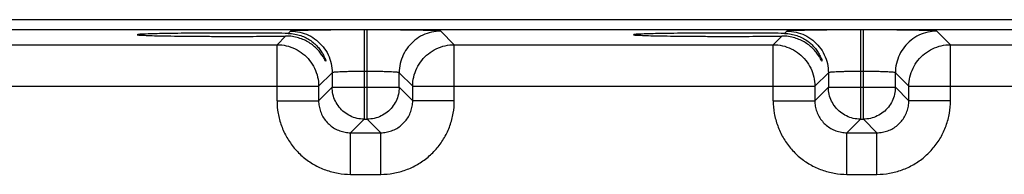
# Model space of a CAD drawing. Header units: inches. Extents: x 0 to 34, y 0 to 22.
# Tile 22 of 41: x 12.3 to 14.1, y 18.3 to 18.6. Entities that reach past the tile are written whole.
import ezdxf

# ---------------------------------------------------------------- set-up
doc = ezdxf.new("R2010")
doc.units = ezdxf.units.IN
doc.header["$LTSCALE"] = 1.87
doc.header["$MEASUREMENT"] = 0
doc.layers.get('0').update_dxf_attribs({"linetype": 'CONTINUOUS'})

msp = doc.modelspace()

# ---------------------------------------------------------------- linework, layer by layer
at = {"color": 7, "linetype": 'CONTINUOUS'}
for p, q in [((17.7643, 18.5873), (10.374, 18.5873)), ((17.7643, 18.5683), (10.374, 18.5683)), ((12.7758, 18.5658), (12.7716, 18.5616)), ((12.9138, 18.5682), (12.9138, 18.4008)), ((12.9194, 18.5682), (12.9138, 18.5682)), ((12.9194, 18.4008), (12.9194, 18.5682)), ((13.0827, 18.5404), (13.0573, 18.5658)), ((13.7058, 18.5658), (13.7016, 18.5616)), ((13.8438, 18.5682), (13.8438, 18.4008)), ((13.8494, 18.5682), (13.8438, 18.5682)), ((13.8494, 18.4008), (13.8494, 18.5682)), ((14.0127, 18.5404), (13.9873, 18.5658)), ((12.7665, 18.5565), (12.7504, 18.5404)), ((13.6965, 18.5565), (13.6804, 18.5404)), ((12.1527, 18.5404), (12.7504, 18.5404)), ((12.7504, 18.4354), (12.7504, 18.5404)), ((13.0827, 18.4354), (13.0827, 18.5404)), ((13.0827, 18.5404), (13.6804, 18.5404)), ((13.6804, 18.4354), (13.6804, 18.5404)), ((14.0127, 18.4354), (14.0127, 18.5404)), ((14.0127, 18.5404), (14.6104, 18.5404)), ((12.8538, 18.4878), (12.8284, 18.4624)), ((12.8538, 18.4878), (12.8538, 18.4608)), ((12.9194, 18.4902), (12.9138, 18.4902)), ((12.9793, 18.4608), (12.9793, 18.4878)), ((13.0047, 18.4624), (12.9793, 18.4878)), ((13.7838, 18.4878), (13.7584, 18.4624)), ((13.7838, 18.4878), (13.7838, 18.4608)), ((13.8494, 18.4902), (13.8438, 18.4902)), ((13.9093, 18.4608), (13.9093, 18.4878)), ((13.9347, 18.4624), (13.9093, 18.4878)), ((12.0747, 18.4624), (12.8284, 18.4624)), ((12.8284, 18.4624), (12.8284, 18.4354)), ((12.8538, 18.4608), (12.8284, 18.4354)), ((12.8538, 18.4608), (12.9793, 18.4608)), ((12.9793, 18.4608), (13.0047, 18.4354)), ((13.0047, 18.4354), (13.0047, 18.4624)), ((13.0047, 18.4624), (13.7584, 18.4624)), ((13.7584, 18.4624), (13.7584, 18.4354)), ((13.7838, 18.4608), (13.7584, 18.4354)), ((13.7838, 18.4608), (13.9093, 18.4608)), ((13.9093, 18.4608), (13.9347, 18.4354)), ((13.9347, 18.4354), (13.9347, 18.4624)), ((13.9347, 18.4624), (14.6884, 18.4624)), ((12.7504, 18.4354), (12.8284, 18.4354)), ((13.0827, 18.4354), (13.0047, 18.4354)), ((13.6804, 18.4354), (13.7584, 18.4354)), ((14.0127, 18.4354), (13.9347, 18.4354)), ((12.9138, 18.4008), (12.8884, 18.3754)), ((12.9138, 18.4008), (12.9194, 18.4008)), ((12.9194, 18.4008), (12.9447, 18.3754)), ((13.8438, 18.4008), (13.8184, 18.3754)), ((13.8438, 18.4008), (13.8494, 18.4008)), ((13.8494, 18.4008), (13.8747, 18.3754)), ((12.8884, 18.2974), (12.8884, 18.3754)), ((12.8884, 18.3754), (12.9447, 18.3754)), ((12.9447, 18.2974), (12.9447, 18.3754)), ((13.8184, 18.2974), (13.8184, 18.3754)), ((13.8184, 18.3754), (13.8747, 18.3754)), ((13.8747, 18.2974), (13.8747, 18.3754)), ((12.8884, 18.2974), (12.9447, 18.2974)), ((13.8184, 18.2974), (13.8747, 18.2974))]:
    msp.add_line(p, q, dxfattribs=at)
for points, knots in [([(12.9138, 18.5682), (12.906, 18.5682), (12.8906, 18.5681), (12.8678, 18.568), (12.8463, 18.5679), (12.8269, 18.5676), (12.81, 18.5674), (12.7964, 18.5669), (12.7859, 18.5669), (12.7798, 18.5659), (12.7764, 18.5664), (12.7758, 18.5658)], [0, 0, 0, 0, 0.168759, 0.335939, 0.493974, 0.63635, 0.758971, 0.859528, 0.935014, 0.982217, 1, 1, 1, 1]), ([(12.7758, 18.5658), (12.7816, 18.5658), (12.7933, 18.5645), (12.8099, 18.5587), (12.8248, 18.5493), (12.8373, 18.5368), (12.8467, 18.5219), (12.8525, 18.5053), (12.8538, 18.4936), (12.8538, 18.4878)], [0, 0, 0, 0, 0.142848, 0.285705, 0.428568, 0.571432, 0.714295, 0.857152, 1, 1, 1, 1]), ([(13.0573, 18.5658), (13.0568, 18.5664), (13.0533, 18.5659), (13.0473, 18.5669), (13.0368, 18.5669), (13.0231, 18.5674), (13.0063, 18.5676), (12.9868, 18.5679), (12.9653, 18.568), (12.9426, 18.5681), (12.9271, 18.5682), (12.9194, 18.5682)], [0, 0, 0, 0, 0.017783, 0.064986, 0.140472, 0.241029, 0.36365, 0.506026, 0.664061, 0.831241, 1, 1, 1, 1]), ([(13.0573, 18.5658), (13.0515, 18.5658), (13.0398, 18.5645), (13.0232, 18.5587), (13.0083, 18.5493), (12.9959, 18.5368), (12.9865, 18.5219), (12.9807, 18.5053), (12.9793, 18.4936), (12.9793, 18.4878)], [0, 0, 0, 0, 0.142848, 0.285706, 0.428568, 0.571433, 0.714296, 0.857152, 1, 1, 1, 1]), ([(13.8438, 18.5682), (13.836, 18.5682), (13.8206, 18.5681), (13.7978, 18.568), (13.7763, 18.5679), (13.7569, 18.5676), (13.74, 18.5674), (13.7264, 18.5669), (13.7159, 18.5669), (13.7098, 18.5659), (13.7064, 18.5664), (13.7058, 18.5658)], [0, 0, 0, 0, 0.168759, 0.335939, 0.493974, 0.63635, 0.758971, 0.859528, 0.935014, 0.982217, 1, 1, 1, 1]), ([(13.7058, 18.5658), (13.7116, 18.5658), (13.7233, 18.5645), (13.7399, 18.5587), (13.7548, 18.5493), (13.7673, 18.5368), (13.7767, 18.5219), (13.7825, 18.5053), (13.7838, 18.4936), (13.7838, 18.4878)], [0, 0, 0, 0, 0.142848, 0.285705, 0.428568, 0.571432, 0.714295, 0.857152, 1, 1, 1, 1]), ([(13.9873, 18.5658), (13.9868, 18.5664), (13.9833, 18.5659), (13.9773, 18.5669), (13.9668, 18.5669), (13.9531, 18.5674), (13.9363, 18.5676), (13.9168, 18.5679), (13.8953, 18.568), (13.8726, 18.5681), (13.8571, 18.5682), (13.8494, 18.5682)], [0, 0, 0, 0, 0.017783, 0.064986, 0.140472, 0.241029, 0.36365, 0.506026, 0.664061, 0.831241, 1, 1, 1, 1]), ([(13.9873, 18.5658), (13.9815, 18.5658), (13.9698, 18.5645), (13.9532, 18.5587), (13.9383, 18.5493), (13.9259, 18.5368), (13.9165, 18.5219), (13.9107, 18.5053), (13.9093, 18.4936), (13.9093, 18.4878)], [0, 0, 0, 0, 0.142848, 0.285706, 0.428568, 0.571433, 0.714296, 0.857152, 1, 1, 1, 1]), ([(12.6656, 18.5622), (12.6553, 18.5622), (12.6351, 18.5621), (12.6056, 18.562), (12.5779, 18.5618), (12.5529, 18.5615), (12.5311, 18.5611), (12.514, 18.5608), (12.5, 18.5601), (12.4941, 18.56), (12.4884, 18.5593), (12.4884, 18.5591)], [0, 0, 0, 0, 0.173539, 0.34181, 0.499705, 0.642426, 0.765641, 0.865609, 0.939296, 0.98449, 1, 1, 1, 1]), ([(12.4884, 18.5591), (12.4884, 18.5589), (12.4941, 18.5581), (12.5, 18.5581), (12.514, 18.5574), (12.5311, 18.5571), (12.5529, 18.5567), (12.5779, 18.5564), (12.6056, 18.5562), (12.6351, 18.556), (12.6553, 18.556), (12.6656, 18.556)], [0, 0, 0, 0, 0.015462, 0.060658, 0.134351, 0.234322, 0.357545, 0.500272, 0.658175, 0.826453, 1, 1, 1, 1]), ([(12.7716, 18.5616), (12.7636, 18.5617), (12.7468, 18.5618), (12.7209, 18.562), (12.6936, 18.5622), (12.675, 18.5622), (12.6656, 18.5622)], [0, 0, 0, 0, 0.226611, 0.473079, 0.733066, 1, 1, 1, 1]), ([(12.6656, 18.556), (12.6745, 18.556), (12.6921, 18.556), (12.7181, 18.5561), (12.7428, 18.5563), (12.7588, 18.5565), (12.7665, 18.5565)], [0, 0, 0, 0, 0.265187, 0.524035, 0.770869, 1, 1, 1, 1]), ([(12.8416, 18.5093), (12.8416, 18.5093), (12.8414, 18.5085), (12.8392, 18.5146), (12.8367, 18.5177), (12.832, 18.5251), (12.8262, 18.5318), (12.819, 18.5385), (12.8106, 18.5445), (12.8011, 18.5495), (12.7907, 18.5535), (12.779, 18.556), (12.7708, 18.5566), (12.7665, 18.5565)], [0, 0, 0, 0, 0.000877, 0.037424, 0.106279, 0.193449, 0.290716, 0.395959, 0.506298, 0.61979, 0.737677, 0.863104, 1, 1, 1, 1]), ([(12.7716, 18.5616), (12.7757, 18.5615), (12.7836, 18.5607), (12.7948, 18.5578), (12.8048, 18.5536), (12.8136, 18.5482), (12.8214, 18.542), (12.828, 18.5351), (12.8333, 18.528), (12.8374, 18.5212), (12.8398, 18.5149), (12.8418, 18.5116), (12.8417, 18.5095), (12.8416, 18.5093)], [0, 0, 0, 0, 0.132346, 0.254191, 0.368749, 0.478646, 0.585163, 0.687119, 0.782432, 0.86971, 0.943377, 0.991748, 1, 1, 1, 1]), ([(13.5956, 18.5622), (13.5853, 18.5622), (13.5651, 18.5621), (13.5356, 18.562), (13.5079, 18.5618), (13.4829, 18.5615), (13.4611, 18.5611), (13.444, 18.5608), (13.43, 18.5601), (13.4241, 18.56), (13.4184, 18.5593), (13.4184, 18.5591)], [0, 0, 0, 0, 0.173539, 0.34181, 0.499705, 0.642426, 0.765641, 0.865609, 0.939296, 0.98449, 1, 1, 1, 1]), ([(13.4184, 18.5591), (13.4184, 18.5589), (13.4241, 18.5581), (13.43, 18.5581), (13.444, 18.5574), (13.4611, 18.5571), (13.4829, 18.5567), (13.5079, 18.5564), (13.5356, 18.5562), (13.5651, 18.556), (13.5853, 18.556), (13.5956, 18.556)], [0, 0, 0, 0, 0.015462, 0.060658, 0.134351, 0.234322, 0.357545, 0.500272, 0.658175, 0.826453, 1, 1, 1, 1]), ([(13.7016, 18.5616), (13.6936, 18.5617), (13.6768, 18.5618), (13.6509, 18.562), (13.6236, 18.5622), (13.605, 18.5622), (13.5956, 18.5622)], [0, 0, 0, 0, 0.226611, 0.473079, 0.733066, 1, 1, 1, 1]), ([(13.5956, 18.556), (13.6045, 18.556), (13.6221, 18.556), (13.6481, 18.5561), (13.6728, 18.5563), (13.6888, 18.5565), (13.6965, 18.5565)], [0, 0, 0, 0, 0.265187, 0.524035, 0.770869, 1, 1, 1, 1]), ([(13.7716, 18.5093), (13.7716, 18.5093), (13.7714, 18.5085), (13.7692, 18.5146), (13.7667, 18.5177), (13.762, 18.5251), (13.7562, 18.5318), (13.749, 18.5385), (13.7406, 18.5445), (13.7311, 18.5495), (13.7207, 18.5535), (13.709, 18.556), (13.7008, 18.5566), (13.6965, 18.5565)], [0, 0, 0, 0, 0.000877, 0.037424, 0.106279, 0.193449, 0.290716, 0.395959, 0.506298, 0.61979, 0.737677, 0.863104, 1, 1, 1, 1]), ([(13.7016, 18.5616), (13.7057, 18.5615), (13.7136, 18.5607), (13.7248, 18.5578), (13.7348, 18.5536), (13.7436, 18.5482), (13.7514, 18.542), (13.758, 18.5351), (13.7633, 18.528), (13.7674, 18.5212), (13.7698, 18.5149), (13.7718, 18.5116), (13.7717, 18.5095), (13.7716, 18.5093)], [0, 0, 0, 0, 0.132346, 0.254191, 0.368749, 0.478646, 0.585163, 0.687119, 0.782432, 0.86971, 0.943377, 0.991748, 1, 1, 1, 1]), ([(12.7504, 18.5404), (12.7563, 18.5404), (12.7679, 18.5391), (12.7846, 18.5333), (12.7995, 18.5239), (12.8119, 18.5115), (12.8213, 18.4966), (12.8271, 18.48), (12.8284, 18.4683), (12.8284, 18.4624)], [0, 0, 0, 0, 0.142848, 0.285705, 0.428568, 0.571432, 0.714295, 0.857152, 1, 1, 1, 1]), ([(13.0047, 18.4624), (13.0047, 18.4683), (13.006, 18.48), (13.0119, 18.4966), (13.0212, 18.5115), (13.0337, 18.5239), (13.0486, 18.5333), (13.0652, 18.5391), (13.0769, 18.5404), (13.0827, 18.5404)], [0, 0, 0, 0, 0.142848, 0.285705, 0.428568, 0.571432, 0.714295, 0.857152, 1, 1, 1, 1]), ([(13.6804, 18.5404), (13.6863, 18.5404), (13.6979, 18.5391), (13.7146, 18.5333), (13.7295, 18.5239), (13.7419, 18.5115), (13.7513, 18.4966), (13.7571, 18.48), (13.7584, 18.4683), (13.7584, 18.4624)], [0, 0, 0, 0, 0.142848, 0.285705, 0.428568, 0.571432, 0.714295, 0.857152, 1, 1, 1, 1]), ([(13.9347, 18.4624), (13.9347, 18.4683), (13.936, 18.48), (13.9419, 18.4966), (13.9512, 18.5115), (13.9637, 18.5239), (13.9786, 18.5333), (13.9952, 18.5391), (14.0069, 18.5404), (14.0127, 18.5404)], [0, 0, 0, 0, 0.142848, 0.285705, 0.428568, 0.571432, 0.714295, 0.857152, 1, 1, 1, 1]), ([(12.9138, 18.4902), (12.9104, 18.4902), (12.9037, 18.4902), (12.8938, 18.4901), (12.8844, 18.4899), (12.876, 18.4897), (12.8686, 18.4894), (12.8627, 18.489), (12.8581, 18.4888), (12.8556, 18.4883), (12.8539, 18.4882), (12.8538, 18.4878)], [0, 0, 0, 0, 0.168683, 0.335523, 0.493241, 0.635341, 0.757758, 0.858214, 0.933743, 0.981221, 1, 1, 1, 1]), ([(12.9793, 18.4878), (12.9792, 18.4882), (12.9775, 18.4883), (12.975, 18.4888), (12.9704, 18.489), (12.9645, 18.4894), (12.9572, 18.4897), (12.9487, 18.4899), (12.9393, 18.4901), (12.9295, 18.4902), (12.9227, 18.4902), (12.9194, 18.4902)], [0, 0, 0, 0, 0.018779, 0.066257, 0.141786, 0.242242, 0.364659, 0.506759, 0.664477, 0.831317, 1, 1, 1, 1]), ([(13.8438, 18.4902), (13.8404, 18.4902), (13.8337, 18.4902), (13.8238, 18.4901), (13.8144, 18.4899), (13.806, 18.4897), (13.7986, 18.4894), (13.7927, 18.489), (13.7881, 18.4888), (13.7856, 18.4883), (13.7839, 18.4882), (13.7838, 18.4878)], [0, 0, 0, 0, 0.168683, 0.335523, 0.493241, 0.635341, 0.757758, 0.858214, 0.933743, 0.981221, 1, 1, 1, 1]), ([(13.9093, 18.4878), (13.9092, 18.4882), (13.9075, 18.4883), (13.905, 18.4888), (13.9004, 18.489), (13.8945, 18.4894), (13.8872, 18.4897), (13.8787, 18.4899), (13.8693, 18.4901), (13.8595, 18.4902), (13.8527, 18.4902), (13.8494, 18.4902)], [0, 0, 0, 0, 0.018779, 0.066257, 0.141786, 0.242242, 0.364659, 0.506759, 0.664477, 0.831317, 1, 1, 1, 1]), ([(12.9138, 18.4008), (12.9093, 18.4008), (12.9003, 18.4018), (12.8875, 18.4063), (12.8761, 18.4135), (12.8665, 18.4231), (12.8593, 18.4346), (12.8548, 18.4473), (12.8538, 18.4563), (12.8538, 18.4608)], [0, 0, 0, 0, 0.142848, 0.285705, 0.428568, 0.571432, 0.714295, 0.857152, 1, 1, 1, 1]), ([(12.9793, 18.4608), (12.9793, 18.4563), (12.9783, 18.4473), (12.9739, 18.4346), (12.9666, 18.4231), (12.9571, 18.4135), (12.9456, 18.4063), (12.9328, 18.4018), (12.9238, 18.4008), (12.9194, 18.4008)], [0, 0, 0, 0, 0.142848, 0.285705, 0.428568, 0.571432, 0.714295, 0.857152, 1, 1, 1, 1]), ([(13.8438, 18.4008), (13.8393, 18.4008), (13.8303, 18.4018), (13.8175, 18.4063), (13.8061, 18.4135), (13.7965, 18.4231), (13.7893, 18.4346), (13.7848, 18.4473), (13.7838, 18.4563), (13.7838, 18.4608)], [0, 0, 0, 0, 0.142848, 0.285705, 0.428568, 0.571432, 0.714295, 0.857152, 1, 1, 1, 1]), ([(13.9093, 18.4608), (13.9093, 18.4563), (13.9083, 18.4473), (13.9039, 18.4346), (13.8966, 18.4231), (13.8871, 18.4135), (13.8756, 18.4063), (13.8628, 18.4018), (13.8538, 18.4008), (13.8494, 18.4008)], [0, 0, 0, 0, 0.142848, 0.285705, 0.428568, 0.571432, 0.714295, 0.857152, 1, 1, 1, 1]), ([(12.7504, 18.4354), (12.7504, 18.4275), (12.7518, 18.4115), (12.7581, 18.3881), (12.7683, 18.366), (12.7822, 18.3462), (12.7993, 18.3291), (12.8192, 18.3152), (12.8413, 18.305), (12.8646, 18.2988), (12.8805, 18.2974), (12.8884, 18.2974)], [0, 0, 0, 0, 0.11001, 0.221798, 0.333857, 0.445029, 0.555772, 0.667255, 0.779367, 0.890817, 1, 1, 1, 1]), ([(12.8284, 18.4354), (12.8284, 18.432), (12.829, 18.425), (12.8317, 18.4148), (12.8362, 18.4053), (12.8422, 18.3966), (12.8497, 18.3892), (12.8583, 18.3832), (12.8679, 18.3787), (12.878, 18.376), (12.885, 18.3754), (12.8884, 18.3754)], [0, 0, 0, 0, 0.11004, 0.221802, 0.33383, 0.444962, 0.555658, 0.667102, 0.779191, 0.890633, 1, 1, 1, 1]), ([(12.9447, 18.3754), (12.9482, 18.3754), (12.9551, 18.376), (12.9653, 18.3787), (12.9749, 18.3832), (12.9835, 18.3892), (12.9909, 18.3967), (12.997, 18.4053), (13.0014, 18.4149), (13.0041, 18.4251), (13.0047, 18.432), (13.0047, 18.4354)], [0, 0, 0, 0, 0.11004, 0.221802, 0.33383, 0.444962, 0.555658, 0.667102, 0.779191, 0.890633, 1, 1, 1, 1]), ([(12.9447, 18.2974), (12.9527, 18.2974), (12.9687, 18.2988), (12.9921, 18.3051), (13.0141, 18.3153), (13.0339, 18.3293), (13.051, 18.3464), (13.0649, 18.3662), (13.0751, 18.3883), (13.0813, 18.4116), (13.0827, 18.4275), (13.0827, 18.4354)], [0, 0, 0, 0, 0.11001, 0.221798, 0.333857, 0.445029, 0.555772, 0.667255, 0.779367, 0.890817, 1, 1, 1, 1]), ([(13.6804, 18.4354), (13.6804, 18.4275), (13.6818, 18.4115), (13.6881, 18.3881), (13.6983, 18.366), (13.7122, 18.3462), (13.7293, 18.3291), (13.7492, 18.3152), (13.7713, 18.305), (13.7946, 18.2988), (13.8105, 18.2974), (13.8184, 18.2974)], [0, 0, 0, 0, 0.11001, 0.221798, 0.333857, 0.445029, 0.555772, 0.667255, 0.779367, 0.890817, 1, 1, 1, 1]), ([(13.7584, 18.4354), (13.7584, 18.432), (13.759, 18.425), (13.7617, 18.4148), (13.7662, 18.4053), (13.7722, 18.3966), (13.7797, 18.3892), (13.7883, 18.3832), (13.7979, 18.3787), (13.808, 18.376), (13.815, 18.3754), (13.8184, 18.3754)], [0, 0, 0, 0, 0.11004, 0.221802, 0.33383, 0.444962, 0.555658, 0.667102, 0.779191, 0.890633, 1, 1, 1, 1]), ([(13.8747, 18.3754), (13.8782, 18.3754), (13.8851, 18.376), (13.8953, 18.3787), (13.9049, 18.3832), (13.9135, 18.3892), (13.9209, 18.3967), (13.927, 18.4053), (13.9314, 18.4149), (13.9341, 18.4251), (13.9347, 18.432), (13.9347, 18.4354)], [0, 0, 0, 0, 0.11004, 0.221802, 0.33383, 0.444962, 0.555658, 0.667102, 0.779191, 0.890633, 1, 1, 1, 1]), ([(13.8747, 18.2974), (13.8827, 18.2974), (13.8987, 18.2988), (13.9221, 18.3051), (13.9441, 18.3153), (13.9639, 18.3293), (13.981, 18.3464), (13.9949, 18.3662), (14.0051, 18.3883), (14.0113, 18.4116), (14.0127, 18.4275), (14.0127, 18.4354)], [0, 0, 0, 0, 0.11001, 0.221798, 0.333857, 0.445029, 0.555772, 0.667255, 0.779367, 0.890817, 1, 1, 1, 1])]:
    msp.add_open_spline(points, degree=3, knots=knots, dxfattribs=at)

doc.saveas('drawing.dxf')
